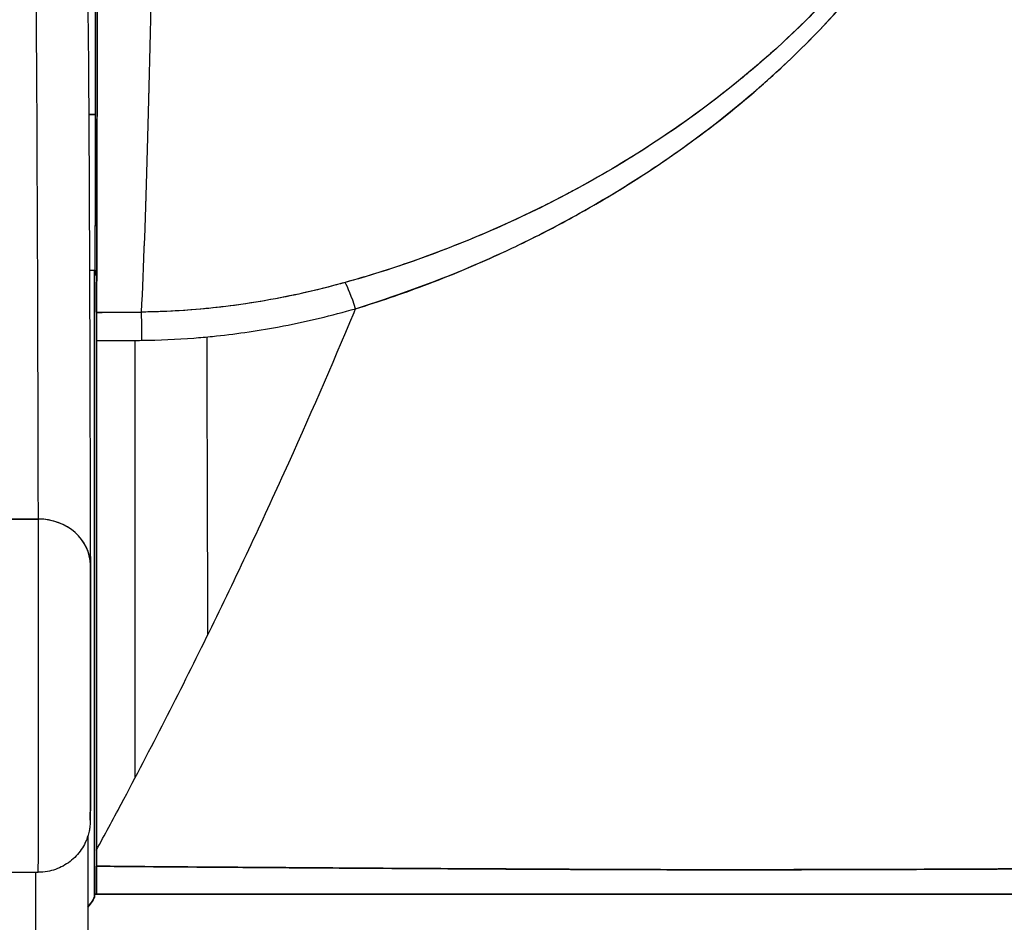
# Model space of a CAD drawing. Extents: x 785 to 1232, y 18 to 306.
# Tile 25 of 232: x 913.561 to 913.934, y 109.689 to 110.031. Entities that reach past the tile are written whole.
import ezdxf

# ---------------------------------------------------------------- set-up
doc = ezdxf.new("R2010")
doc.units = 0
doc.header["$LTSCALE"] = 4
doc.header["$MEASUREMENT"] = 0
doc.layers.get('0').update_dxf_attribs({"linetype": 'CONTINUOUS'})

msp = doc.modelspace()

# ---------------------------------------------------------------- linework, layer by layer
for p, q in [((913.85078, 110.02237), (913.85078, 110.02239)), ((913.58755, 109.99472), (913.59006, 109.99472)), ((913.59006, 109.99472), (913.58755, 109.99472)), ((913.82238, 109.98933), (913.82238, 109.98937)), ((913.82238, 109.98937), (913.82238, 109.98933)), ((913.58782, 109.93567), (913.59, 109.93567)), ((913.58977, 109.69874), (913.58977, 109.93567)), ((913.58977, 109.93567), (913.58977, 109.69874)), ((913.59051, 109.91978), (913.60754, 109.91978)), ((913.60507, 109.74348), (913.60507, 109.90914)), ((913.56848, 109.84149), (913.37163, 109.84149)), ((913.37163, 109.84149), (913.56848, 109.84149)), ((913.37158, 109.70774), (913.56843, 109.70774)), ((913.82201, 109.70872), (913.82201, 109.70872)), ((913.82201, 109.70872), (913.82201, 109.70872)), ((913.82238, 109.70872), (913.82238, 109.70872)), ((913.82238, 109.70872), (913.82238, 109.70872)), ((913.85078, 109.70874), (913.85078, 109.70874)), ((913.58978, 109.69945), (913.59042, 109.69945)), ((913.59042, 109.69945), (913.58978, 109.69945))]:
    msp.add_line(p, q)
for centre, major_axis, ratio, start_param, end_param in [((913.59023, 110.42458), (0, 0.55118), 0.001274, 3.554795, 4.444304), ((913.60283, 110.42458), (0, -0.55118), 0.021273, 0.413203, 1.302303), ((913.60283, 110.42458), (0, 0.55118), 0.021273, 3.555085, 4.443895), ((913.56735, 108.14373), (0, 1.91339), 0.001274, 5.803859, 6.283185), ((913.56735, 108.14373), (0, 1.91339), 0.001274, 5.803859, 6.283186), ((913.58998, 109.99472), (0, 0.06102), 0.001274, 4.712389, 6.537883), ((913.58998, 109.99472), (0, -0.06102), 0.001274, 6.028488, 7.853982), ((913.82226, 109.99472), (0, -0.06102), 0.001274, 1.4818, 1.482426), ((913.6886, 109.91308), (-0.00536, 0.01935), 0.114515, 5.109188, 5.871248), ((913.6886, 109.91308), (0.00536, -0.01935), 0.114515, 1.967597, 2.729657), ((913.59052, 109.90137), (0, -0.02008), 0.001275, 3.554684, 4.318925), ((913.59119, 111.35989), (-1.53263, -0.00539), 0.939643, 1.567049, 1.578163), ((913.60772, 109.90146), (0.00022, -0.02008), 0.00316, 1.964382, 2.728188), ((913.60772, 109.90146), (-0.00022, 0.02008), 0.00316, 5.105994, 5.86979), ((913.56843, 109.77861), (0, -0.07087), 0.001274, 6.283184, 8.94545), ((913.56843, 109.77861), (0, -0.07087), 0.001274, 0, 2.662266), ((913.56847, 109.82402), (0.01968, 0.00005), 0.887305, 6.280424, 7.85122), ((913.56847, 109.82402), (0.01968, 0.00005), 0.887305, 6.280419, 7.85122), ((913.58812, 109.77861), (0, -0.05118), 0.001274, 5.803859, 8.945451), ((913.59045, 109.7008), (0.00002, 0.12731), 0.000143, 1.45, 1.497983), ((913.5671, 109.78365), (0, 0.31496), 0.001274, 3.840301, 4.468974), ((913.5671, 109.78365), (0, -0.31496), 0.001274, 0.698705, 1.327386), ((913.58978, 109.67867), (0, 0.02078), 0.001274, 6.283105, 6.544703)]:
    msp.add_ellipse(centre, major_axis=major_axis, ratio=ratio, start_param=start_param, end_param=end_param)
for points, knots in [([(913.59091, 110.27858), (913.59089, 110.24698), (913.59088, 110.21663), (913.59086, 110.18721), (913.59084, 110.15779), (913.59082, 110.12932), (913.5908, 110.10266), (913.59077, 110.07599), (913.59075, 110.05114), (913.59072, 110.02833), (913.59069, 110.00553), (913.59065, 109.98477), (913.59062, 109.96661), (913.59059, 109.94846), (913.59055, 109.9329), (913.59051, 109.91976)], [0, 0, 0, 0, 0.2, 0.2, 0.2, 0.4, 0.4, 0.4, 0.6, 0.6, 0.6, 0.8, 0.8, 0.8, 1, 1, 1, 1]), ([(913.68857, 109.92113), (913.70263, 109.9256), (913.71754, 109.93088), (913.73245, 109.9372), (913.73705, 109.93915), (913.74166, 109.94119), (913.74625, 109.94334), (913.75014, 109.94516), (913.75403, 109.94706), (913.75788, 109.94901), (913.76732, 109.9538), (913.77658, 109.95895), (913.78543, 109.96428), (913.79102, 109.96765), (913.79644, 109.97109), (913.80165, 109.97455), (913.80548, 109.97711), (913.8092, 109.97967), (913.81281, 109.98225), (913.81341, 109.98269), (913.81401, 109.98312), (913.81461, 109.98355), (913.8256, 109.99151), (913.83551, 109.99958), (913.84464, 110.00776), (913.845, 110.00809), (913.84537, 110.00842), (913.84574, 110.00875), (913.85628, 110.01827), (913.86577, 110.02795), (913.87415, 110.03757), (913.876, 110.03969), (913.87779, 110.0418), (913.87953, 110.04391), (913.88047, 110.04505), (913.8814, 110.04619), (913.88231, 110.04733), (913.88956, 110.05638), (913.89583, 110.06532), (913.90117, 110.07402), (913.90204, 110.07543), (913.90288, 110.07684), (913.90371, 110.07825), (913.90994, 110.08891), (913.91478, 110.09916), (913.91807, 110.10868), (913.9182, 110.10908), (913.91834, 110.10947), (913.91847, 110.10987), (913.92176, 110.11972), (913.92335, 110.12877), (913.9236, 110.13693), (913.92385, 110.14508), (913.92274, 110.15235), (913.92023, 110.1588)], [0, 0, 0, 0, 0.095523, 0.095523, 0.095523, 0.125, 0.125, 0.125, 0.150006, 0.150006, 0.150006, 0.211266, 0.211266, 0.211266, 0.25, 0.25, 0.25, 0.278579, 0.278579, 0.278579, 0.283368, 0.283368, 0.283368, 0.371453, 0.371453, 0.371453, 0.375, 0.375, 0.375, 0.477463, 0.477463, 0.477463, 0.5, 0.5, 0.5, 0.512193, 0.512193, 0.512193, 0.609209, 0.609209, 0.609209, 0.625, 0.625, 0.625, 0.744987, 0.744987, 0.744987, 0.75, 0.75, 0.75, 0.875, 0.875, 0.875, 1, 1, 1, 1]), ([(913.68857, 109.92113), (913.69743, 109.92383), (913.70602, 109.92676), (913.71435, 109.92989), (913.72416, 109.93357), (913.73359, 109.93752), (913.74264, 109.94167), (913.74602, 109.94322), (913.74935, 109.9448), (913.75263, 109.9464), (913.75972, 109.94987), (913.76655, 109.95345), (913.77313, 109.95712), (913.78461, 109.96352), (913.79533, 109.9702), (913.80537, 109.97707), (913.81766, 109.98547), (913.82891, 109.99415), (913.83915, 110.00295), (913.84207, 110.00546), (913.84491, 110.00798), (913.84767, 110.0105), (913.85554, 110.0177), (913.86276, 110.02495), (913.86935, 110.03219), (913.87318, 110.03638), (913.8768, 110.04057), (913.88021, 110.04474), (913.88465, 110.05016), (913.88875, 110.05556), (913.89251, 110.0609), (913.89662, 110.06673), (913.90033, 110.07249), (913.90364, 110.07813), (913.90586, 110.08194), (913.9079, 110.08568), (913.90976, 110.08936), (913.91319, 110.09615), (913.91599, 110.10271), (913.91814, 110.10892), (913.91909, 110.11166), (913.91992, 110.11434), (913.92062, 110.11695), (913.92235, 110.12348), (913.92334, 110.12966), (913.92356, 110.13561), (913.92363, 110.13757), (913.92362, 110.13951), (913.92354, 110.14141), (913.92326, 110.14761), (913.92212, 110.15346), (913.92023, 110.1588)], [0, 0, 0, 0, 0.047704, 0.047704, 0.047704, 0.103949, 0.103949, 0.103949, 0.125, 0.125, 0.125, 0.170549, 0.170549, 0.170549, 0.25, 0.25, 0.25, 0.347289, 0.347289, 0.347289, 0.375, 0.375, 0.375, 0.454119, 0.454119, 0.454119, 0.5, 0.5, 0.5, 0.559712, 0.559712, 0.559712, 0.625, 0.625, 0.625, 0.668948, 0.668948, 0.668948, 0.75, 0.75, 0.75, 0.785781, 0.785781, 0.785781, 0.875, 0.875, 0.875, 0.904424, 0.904424, 0.904424, 1, 1, 1, 1]), ([(913.91507, 110.15528), (913.91703, 110.15028), (913.91825, 110.14481), (913.91855, 110.13895), (913.9188, 110.13396), (913.9184, 110.1287), (913.91739, 110.12328), (913.91693, 110.12081), (913.91634, 110.1183), (913.91562, 110.11577), (913.9132, 110.10716), (913.90935, 110.09827), (913.90465, 110.0895), (913.90412, 110.08853), (913.90359, 110.08755), (913.90304, 110.08658), (913.89844, 110.07834), (913.89304, 110.07023), (913.88712, 110.06234), (913.88002, 110.05288), (913.87216, 110.04375), (913.86371, 110.03501), (913.8582, 110.02932), (913.85245, 110.02379), (913.84647, 110.01845), (913.84222, 110.01465), (913.83789, 110.01095), (913.83346, 110.00735), (913.82285, 109.99872), (913.81173, 109.99064), (913.8002, 109.98313), (913.79068, 109.97693), (913.78087, 109.97113), (913.77081, 109.96573), (913.76989, 109.96523), (913.76896, 109.96474), (913.76804, 109.96425), (913.7582, 109.95907), (913.74814, 109.95427), (913.73791, 109.94988), (913.72873, 109.94593), (913.71941, 109.94232), (913.70998, 109.93903), (913.70159, 109.93611), (913.69312, 109.93345), (913.68458, 109.93106)], [0, 0, 0, 0, 0.067597, 0.067597, 0.067597, 0.125, 0.125, 0.125, 0.151167, 0.151167, 0.151167, 0.240091, 0.240091, 0.240091, 0.25, 0.25, 0.25, 0.333853, 0.333853, 0.333853, 0.434449, 0.434449, 0.434449, 0.5, 0.5, 0.5, 0.546484, 0.546484, 0.546484, 0.657929, 0.657929, 0.657929, 0.75, 0.75, 0.75, 0.758447, 0.758447, 0.758447, 0.848119, 0.848119, 0.848119, 0.928517, 0.928517, 0.928517, 1, 1, 1, 1]), ([(913.91507, 110.15528), (913.9175, 110.14969), (913.91865, 110.1433), (913.91862, 110.13618), (913.9186, 110.12906), (913.91739, 110.12121), (913.91471, 110.11269), (913.91204, 110.10417), (913.90788, 110.09498), (913.90238, 110.08541), (913.89687, 110.07583), (913.89002, 110.06586), (913.88191, 110.05575), (913.87381, 110.04564), (913.86445, 110.03539), (913.85374, 110.02517), (913.84302, 110.01496), (913.83096, 110.00479), (913.81717, 109.99477), (913.80338, 109.98474), (913.7878, 109.97493), (913.7723, 109.96653), (913.7568, 109.95813), (913.74138, 109.95109), (913.72669, 109.94526), (913.712, 109.93942), (913.69805, 109.93478), (913.68458, 109.93106)], [0, 0, 0, 0, 0.111111, 0.111111, 0.111111, 0.222222, 0.222222, 0.222222, 0.333333, 0.333333, 0.333333, 0.444444, 0.444444, 0.444444, 0.555556, 0.555556, 0.555556, 0.666667, 0.666667, 0.666667, 0.777778, 0.777778, 0.777778, 0.888889, 0.888889, 0.888889, 1, 1, 1, 1]), ([(913.56735, 110.05711), (913.5695, 110.05711), (913.57167, 110.05675), (913.57568, 110.05539), (913.57758, 110.05438), (913.58088, 110.05188), (913.58234, 110.05035), (913.58398, 110.04801), (913.58442, 110.04727), (913.5851, 110.04598), (913.58535, 110.04542), (913.58591, 110.04406), (913.58615, 110.04332), (913.58647, 110.04218), (913.58657, 110.04174), (913.58675, 110.04086), (913.58681, 110.0405), (913.58694, 110.0396), (913.58697, 110.03927), (913.58707, 110.03817), (913.58708, 110.03782), (913.58715, 110.03595), (913.58719, 110.03421), (913.58735, 110.02389), (913.58747, 110.0093), (913.58778, 109.95203), (913.58797, 109.89659), (913.58815, 109.82407)], [0, 0, 0, 0, 0.016461, 0.016461, 0.032601, 0.032601, 0.048633, 0.048633, 0.055771, 0.055771, 0.06139, 0.06139, 0.070441, 0.070441, 0.078939, 0.078939, 0.091643, 0.091643, 0.118195, 0.118195, 0.19773, 0.19773, 0.43628, 0.43628, 1.153763, 1.153763, 2.351964, 2.351964, 2.351964, 2.351964]), ([(913.59006, 109.99472), (913.59006, 110.00186), (913.59005, 110.0086), (913.59005, 110.01518), (913.59005, 110.02176), (913.59004, 110.02819), (913.59004, 110.03373), (913.59003, 110.03927), (913.59002, 110.04393), (913.59002, 110.0475), (913.59001, 110.05107), (913.59, 110.05357), (913.58999, 110.05481), (913.58998, 110.05606), (913.58997, 110.05605), (913.58996, 110.0548), (913.58996, 110.05452), (913.58996, 110.05418), (913.58996, 110.05378)], [0, 0, 0, 0, 0.1111111, 0.1111111, 0.1111111, 0.2222222, 0.2222222, 0.2222222, 0.3333333, 0.3333333, 0.3333333, 0.4444444, 0.4444444, 0.4444444, 0.5555556, 0.5555556, 0.5555556, 0.58035, 0.58035, 0.58035, 0.58035]), ([(913.58996, 109.93567), (913.58996, 109.93526), (913.58996, 109.93491), (913.58996, 109.93463), (913.58997, 109.93339), (913.58998, 109.93339), (913.58999, 109.93464), (913.59, 109.9359), (913.59001, 109.9384), (913.59002, 109.94198), (913.59002, 109.94557), (913.59003, 109.95023), (913.59004, 109.95577), (913.59004, 109.96132), (913.59005, 109.96774), (913.59005, 109.97432), (913.59005, 109.98089), (913.59006, 109.98761), (913.59006, 109.99472)], [0.4192826, 0.4192826, 0.4192826, 0.4192826, 0.4444444, 0.4444444, 0.4444444, 0.5555556, 0.5555556, 0.5555556, 0.6666667, 0.6666667, 0.6666667, 0.7777778, 0.7777778, 0.7777778, 0.8888889, 0.8888889, 0.8888889, 1, 1, 1, 1]), ([(913.68458, 109.93106), (913.67531, 109.92847), (913.6659, 109.92629), (913.65641, 109.92457), (913.64643, 109.92275), (913.63635, 109.92144), (913.62623, 109.92066), (913.62001, 109.92019), (913.61378, 109.91992), (913.60754, 109.91985)], [0, 0, 0, 0, 0.370836, 0.370836, 0.370836, 0.760631, 0.760631, 0.760631, 1, 1, 1, 1]), ([(913.68458, 109.93106), (913.67606, 109.92865), (913.66764, 109.92669), (913.65901, 109.92505), (913.65037, 109.92341), (913.64151, 109.92212), (913.63294, 109.92126), (913.62437, 109.9204), (913.61609, 109.91994), (913.60754, 109.91985)], [0, 0, 0, 0, 0.333333, 0.333333, 0.333333, 0.666667, 0.666667, 0.666667, 1, 1, 1, 1]), ([(913.59043, 109.71614), (913.59359, 109.72193), (913.59671, 109.72772), (913.59979, 109.7335), (913.61107, 109.75469), (913.62186, 109.7758), (913.63215, 109.79674), (913.64245, 109.81769), (913.65225, 109.83847), (913.66155, 109.85899), (913.67085, 109.87951), (913.67966, 109.89977), (913.68797, 109.91968), (913.68817, 109.92016), (913.68837, 109.92064), (913.68857, 109.92113)], [0, 0, 0, 0, 0.082787, 0.082787, 0.082787, 0.386071, 0.386071, 0.386071, 0.689355, 0.689355, 0.689355, 0.992639, 0.992639, 0.992639, 1, 1, 1, 1]), ([(913.59051, 109.91976), (913.59051, 109.919), (913.59051, 109.9181), (913.59051, 109.91704), (913.5905, 109.91599), (913.5905, 109.91478), (913.5905, 109.91345), (913.5905, 109.91212), (913.5905, 109.91066), (913.5905, 109.90907)], [0, 0, 0, 0, 0.333333, 0.333333, 0.333333, 0.666667, 0.666667, 0.666667, 1, 1, 1, 1]), ([(913.60769, 109.90916), (913.6142, 109.90923), (913.62076, 109.90952), (913.62735, 109.91003), (913.62968, 109.91021), (913.63202, 109.91042), (913.63436, 109.91066), (913.64256, 109.91149), (913.65078, 109.91266), (913.65906, 109.9142), (913.65981, 109.91434), (913.66057, 109.91448), (913.66132, 109.91462), (913.67036, 109.91637), (913.67947, 109.91854), (913.68857, 109.92113)], [0, 0, 0, 0, 0.246085, 0.246085, 0.246085, 0.333333, 0.333333, 0.333333, 0.638792, 0.638792, 0.638792, 0.666667, 0.666667, 0.666667, 1, 1, 1, 1]), ([(913.63268, 109.79781), (913.63262, 109.81112), (913.63257, 109.82443), (913.63253, 109.83774), (913.63245, 109.862), (913.63239, 109.88625), (913.63236, 109.91047)], [0.1139923, 0.1139923, 0.1139923, 0.1139923, 0.160174, 0.160174, 0.160174, 0.2442987, 0.2442987, 0.2442987, 0.2442987]), ([(913.5905, 109.90907), (913.59049, 109.8885), (913.59048, 109.86764), (913.59047, 109.84643), (913.59046, 109.82523), (913.59045, 109.80367), (913.59045, 109.78194), (913.59044, 109.7602), (913.59044, 109.73829), (913.59043, 109.71614)], [0, 0, 0, 0, 0.333333, 0.333333, 0.333333, 0.666667, 0.666667, 0.666667, 1, 1, 1, 1]), ([(913.5905, 109.90907), (913.59501, 109.90907), (913.59952, 109.90909), (913.60404, 109.90913), (913.60526, 109.90914), (913.60647, 109.90915), (913.60769, 109.90916)], [0, 0, 0, 0, 0.787547, 0.787547, 0.787547, 1, 1, 1, 1]), ([(913.58815, 109.82407), (913.58816, 109.82148), (913.58816, 109.81803), (913.58817, 109.81004), (913.58818, 109.80543), (913.58818, 109.79556), (913.58818, 109.7902), (913.58819, 109.77939), (913.58819, 109.77381), (913.58818, 109.76315), (913.58818, 109.75792), (913.58817, 109.74847), (913.58817, 109.74413), (913.58816, 109.73685), (913.58815, 109.73382), (913.58814, 109.72943), (913.58814, 109.72817), (913.58812, 109.72723), (913.58812, 109.72713), (913.58811, 109.72679), (913.58811, 109.72666), (913.58809, 109.72637), (913.58809, 109.72626), (913.58806, 109.72593), (913.58804, 109.72566), (913.58799, 109.72513), (913.58795, 109.72486), (913.58783, 109.724), (913.58772, 109.72342), (913.58726, 109.72152), (913.58681, 109.72023), (913.58535, 109.71716), (913.58418, 109.71544), (913.58136, 109.71243), (913.57966, 109.71112), (913.57598, 109.70913), (913.57396, 109.70842), (913.57076, 109.70784), (913.5696, 109.70774), (913.56843, 109.70774)], [0, 0, 0, 0, 0.0425807, 0.0425807, 0.0841852, 0.0841852, 0.1256804, 0.1256804, 0.167149, 0.167149, 0.2086126, 0.2086126, 0.2500853, 0.2500853, 0.2915961, 0.2915961, 0.3332584, 0.3332584, 0.3395061, 0.3395061, 0.3420357, 0.3420357, 0.3431432, 0.3431432, 0.3452868, 0.3452868, 0.3473947, 0.3473947, 0.3519485, 0.3519485, 0.3622857, 0.3622857, 0.3777932, 0.3777932, 0.3937253, 0.3937253, 0.4096569, 0.4096569, 0.418499, 0.418499, 0.418499, 0.418499]), ([(913.58809, 109.73319), (913.5881, 109.73111), (913.5881, 109.7296), (913.58811, 109.72864), (913.58811, 109.72768), (913.58812, 109.72728), (913.58812, 109.72747), (913.58813, 109.72767), (913.58813, 109.72845), (913.58814, 109.7298), (913.58815, 109.73114), (913.58815, 109.73305), (913.58816, 109.73545), (913.58816, 109.73785), (913.58816, 109.74075), (913.58817, 109.74405), (913.58817, 109.74734), (913.58818, 109.75104), (913.58818, 109.755), (913.58818, 109.75897), (913.58818, 109.76321), (913.58818, 109.76757), (913.58818, 109.77194), (913.58819, 109.77643), (913.58819, 109.78089), (913.58818, 109.78536), (913.58818, 109.7898), (913.58818, 109.79406), (913.58818, 109.79832), (913.58818, 109.80239), (913.58817, 109.80616), (913.58817, 109.80993), (913.58817, 109.8134), (913.58816, 109.81639), (913.58816, 109.81938), (913.58816, 109.82191), (913.58815, 109.82402)], [0, 0, 0, 0, 0.083333, 0.083333, 0.083333, 0.166667, 0.166667, 0.166667, 0.25, 0.25, 0.25, 0.333333, 0.333333, 0.333333, 0.416667, 0.416667, 0.416667, 0.5, 0.5, 0.5, 0.583333, 0.583333, 0.583333, 0.666667, 0.666667, 0.666667, 0.75, 0.75, 0.75, 0.833333, 0.833333, 0.833333, 0.916667, 0.916667, 0.916667, 1, 1, 1, 1]), ([(913.58715, 109.72132), (913.58714, 109.70059), (913.58713, 109.68029), (913.58711, 109.63258), (913.58708, 109.60583), (913.58705, 109.57389), (913.58703, 109.56543), (913.58702, 109.55757)], [0.0826085, 0.0826085, 0.0826085, 0.0826085, 0.2432605, 0.2432605, 0.482131, 0.482131, 0.575219, 0.575219, 0.575219, 0.575219]), ([(913.59043, 109.71614), (913.59043, 109.71546), (913.59043, 109.71479), (913.59043, 109.71411), (913.59043, 109.71344), (913.59043, 109.71276), (913.59043, 109.71208), (913.59043, 109.71141), (913.59043, 109.71073), (913.59043, 109.71006)], [0, 0, 0, 0, 0.333333, 0.333333, 0.333333, 0.666667, 0.666667, 0.666667, 1, 1, 1, 1]), ([(913.59043, 109.71006), (913.59043, 109.70807), (913.59043, 109.70635), (913.59043, 109.70476), (913.59043, 109.70317), (913.59043, 109.7017), (913.59043, 109.70077), (913.59042, 109.69984), (913.59042, 109.69944), (913.59042, 109.69945)], [0, 0, 0, 0, 0.333333, 0.333333, 0.333333, 0.666667, 0.666667, 0.666667, 1, 1, 1, 1]), ([(913.59042, 109.69945), (913.59042, 109.69945), (913.59042, 109.69992), (913.59043, 109.70084), (913.59043, 109.70176), (913.59043, 109.70307), (913.59043, 109.70468), (913.59043, 109.70629), (913.59043, 109.70822), (913.59043, 109.71006)], [0, 0, 0, 0, 0.333333, 0.333333, 0.333333, 0.666667, 0.666667, 0.666667, 1, 1, 1, 1]), ([(913.59043, 109.71006), (913.59089, 109.71005), (913.59134, 109.71005), (913.59179, 109.71005), (913.59359, 109.71003), (913.59539, 109.71002), (913.59718, 109.71), (913.59916, 109.70998), (913.60113, 109.70997), (913.60311, 109.70995), (913.60525, 109.70993), (913.60739, 109.70992), (913.60952, 109.7099), (913.61181, 109.70988), (913.6141, 109.70986), (913.61638, 109.70985), (913.6188, 109.70983), (913.62122, 109.70981), (913.62363, 109.70979), (913.62619, 109.70977), (913.62873, 109.70975), (913.63127, 109.70973), (913.63397, 109.70971), (913.63667, 109.70969), (913.63935, 109.70967), (913.64223, 109.70965), (913.6451, 109.70963), (913.64796, 109.70961), (913.65105, 109.70959), (913.65413, 109.70956), (913.65719, 109.70954), (913.66052, 109.70952), (913.66384, 109.7095), (913.66714, 109.70947), (913.67074, 109.70945), (913.67433, 109.70942), (913.67789, 109.7094), (913.68181, 109.70937), (913.6857, 109.70935), (913.68956, 109.70932), (913.69382, 109.7093), (913.69804, 109.70927), (913.70223, 109.70924), (913.70662, 109.70922), (913.71098, 109.70919), (913.71528, 109.70917), (913.7155, 109.70916), (913.71572, 109.70916), (913.71594, 109.70916), (913.72097, 109.70913), (913.72594, 109.7091), (913.73086, 109.70907), (913.73648, 109.70904), (913.74203, 109.70901), (913.74754, 109.70898), (913.75312, 109.70895), (913.75864, 109.70892), (913.76413, 109.70889), (913.76928, 109.70887), (913.7744, 109.70884), (913.77949, 109.70882), (913.78436, 109.7088), (913.7892, 109.70879), (913.79403, 109.70877), (913.79877, 109.70876), (913.80349, 109.70875), (913.80822, 109.70874), (913.81303, 109.70873), (913.81784, 109.70872), (913.82266, 109.70872), (913.82361, 109.70872), (913.82456, 109.70872), (913.82551, 109.70872), (913.82968, 109.70872), (913.83386, 109.70872), (913.83804, 109.70872), (913.84368, 109.70873), (913.84934, 109.70873), (913.85501, 109.70874), (913.86131, 109.70875), (913.86763, 109.70877), (913.87398, 109.70878), (913.88099, 109.7088), (913.88804, 109.70882), (913.89512, 109.70885), (913.9029, 109.70887), (913.91072, 109.7089), (913.91858, 109.70894), (913.92428, 109.70896), (913.93, 109.70899), (913.93573, 109.70901), (913.93864, 109.70902), (913.94154, 109.70904), (913.94446, 109.70905), (913.95372, 109.70909), (913.96301, 109.70913), (913.97227, 109.70918), (913.98116, 109.70922), (913.99001, 109.70926), (913.99879, 109.7093), (914.00726, 109.70934), (914.01566, 109.70938), (914.02392, 109.70942), (914.03171, 109.70945), (914.03939, 109.70949), (914.04689, 109.70952), (914.04724, 109.70952), (914.04759, 109.70952), (914.04794, 109.70952), (914.05582, 109.70956), (914.06352, 109.70959), (914.07106, 109.70963), (914.0788, 109.70966), (914.08636, 109.70969), (914.09375, 109.70973), (914.10161, 109.70976), (914.10929, 109.7098), (914.11679, 109.70984), (914.12501, 109.70988), (914.13302, 109.70992), (914.14083, 109.70997), (914.14128, 109.70997), (914.14173, 109.70997), (914.14219, 109.70998), (914.15042, 109.71002), (914.15844, 109.71008), (914.16622, 109.71013), (914.17488, 109.71019), (914.18326, 109.71025), (914.19132, 109.71032), (914.19925, 109.71038), (914.20688, 109.71045), (914.21419, 109.71051), (914.21611, 109.71053), (914.21802, 109.71055), (914.21991, 109.71057), (914.22502, 109.71061), (914.22996, 109.71066), (914.23474, 109.71071), (914.24111, 109.71077), (914.24719, 109.71083), (914.25294, 109.7109), (914.25854, 109.71096), (914.26384, 109.71102), (914.26883, 109.71108), (914.27202, 109.71112), (914.27509, 109.71116), (914.27802, 109.7112), (914.27953, 109.71122), (914.28101, 109.71124), (914.28245, 109.71126), (914.28652, 109.71132), (914.29032, 109.71137), (914.29385, 109.71143), (914.29703, 109.71148), (914.29999, 109.71153), (914.30272, 109.71158), (914.30525, 109.71163), (914.3076, 109.71167), (914.30974, 109.71172), (914.31131, 109.71175), (914.31277, 109.71178), (914.31413, 109.71181), (914.31464, 109.71183), (914.31513, 109.71184), (914.31561, 109.71185), (914.31739, 109.7119), (914.31896, 109.71194), (914.32032, 109.71198), (914.32172, 109.71203), (914.32289, 109.71207), (914.32384, 109.71212), (914.32482, 109.71216), (914.32556, 109.7122), (914.32607, 109.71225), (914.32655, 109.71229), (914.32683, 109.71233), (914.3269, 109.71237)], [0, 0, 0, 0, 0.001151, 0.001151, 0.001151, 0.005723, 0.005723, 0.005723, 0.010767, 0.010767, 0.010767, 0.016245, 0.016245, 0.016245, 0.022121, 0.022121, 0.022121, 0.028371, 0.028371, 0.028371, 0.034987, 0.034987, 0.034987, 0.042027, 0.042027, 0.042027, 0.049583, 0.049583, 0.049583, 0.057751, 0.057751, 0.057751, 0.066634, 0.066634, 0.066634, 0.076346, 0.076346, 0.076346, 0.087013, 0.087013, 0.087013, 0.098782, 0.098782, 0.098782, 0.111111, 0.111111, 0.111111, 0.111737, 0.111737, 0.111737, 0.126138, 0.126138, 0.126138, 0.142591, 0.142591, 0.142591, 0.159253, 0.159253, 0.159253, 0.174874, 0.174874, 0.174874, 0.189779, 0.189779, 0.189779, 0.204393, 0.204393, 0.204393, 0.219283, 0.219283, 0.219283, 0.222222, 0.222222, 0.222222, 0.235096, 0.235096, 0.235096, 0.252451, 0.252451, 0.252451, 0.271705, 0.271705, 0.271705, 0.292989, 0.292989, 0.292989, 0.316373, 0.316373, 0.316373, 0.333333, 0.333333, 0.333333, 0.341916, 0.341916, 0.341916, 0.369201, 0.369201, 0.369201, 0.395367, 0.395367, 0.395367, 0.420628, 0.420628, 0.420628, 0.444444, 0.444444, 0.444444, 0.445546, 0.445546, 0.445546, 0.470606, 0.470606, 0.470606, 0.496367, 0.496367, 0.496367, 0.523782, 0.523782, 0.523782, 0.553815, 0.553815, 0.553815, 0.555556, 0.555556, 0.555556, 0.58732, 0.58732, 0.58732, 0.622696, 0.622696, 0.622696, 0.657487, 0.657487, 0.657487, 0.666667, 0.666667, 0.666667, 0.691561, 0.691561, 0.691561, 0.724813, 0.724813, 0.724813, 0.757131, 0.757131, 0.757131, 0.777778, 0.777778, 0.777778, 0.7884, 0.7884, 0.7884, 0.818359, 0.818359, 0.818359, 0.845378, 0.845378, 0.845378, 0.870503, 0.870503, 0.870503, 0.888889, 0.888889, 0.888889, 0.895775, 0.895775, 0.895775, 0.921481, 0.921481, 0.921481, 0.94778, 0.94778, 0.94778, 0.974657, 0.974657, 0.974657, 1, 1, 1, 1]), ([(914.3269, 109.71237), (914.32678, 109.71232), (914.32597, 109.71224), (914.32419, 109.71215), (914.32312, 109.71209), (914.32169, 109.71203), (914.31988, 109.71197), (914.31855, 109.71193), (914.31701, 109.71188), (914.31525, 109.71184), (914.31095, 109.71172), (914.30533, 109.71162), (914.29792, 109.7115), (914.29747, 109.71149), (914.29701, 109.71148), (914.29654, 109.71147), (914.28952, 109.71136), (914.28093, 109.71124), (914.27067, 109.71111), (914.26454, 109.71103), (914.25781, 109.71095), (914.25053, 109.71087), (914.24491, 109.71081), (914.23896, 109.71075), (914.23273, 109.71069), (914.2178, 109.71054), (914.2012, 109.71039), (914.18419, 109.71027), (914.18366, 109.71026), (914.18312, 109.71026), (914.18259, 109.71025), (914.16404, 109.71012), (914.14513, 109.71), (914.12601, 109.70988), (914.11969, 109.70985), (914.11334, 109.70981), (914.10696, 109.70978), (914.10258, 109.70976), (914.09819, 109.70973), (914.09379, 109.70971), (914.08253, 109.70966), (914.07121, 109.70961), (914.05989, 109.70957), (914.04969, 109.70953), (914.03949, 109.70949), (914.02936, 109.70946), (914.02781, 109.70945), (914.02627, 109.70944), (914.02472, 109.70944), (914.01275, 109.70939), (914.00085, 109.70934), (913.98912, 109.70928), (913.97712, 109.70923), (913.96529, 109.70917), (913.95353, 109.7091), (913.94189, 109.70904), (913.93038, 109.70899), (913.91898, 109.70894), (913.90735, 109.70889), (913.89583, 109.70884), (913.88449, 109.70881), (913.88331, 109.70881), (913.88214, 109.70881), (913.88097, 109.7088), (913.87074, 109.70878), (913.86062, 109.70875), (913.85067, 109.70874), (913.8395, 109.70872), (913.82855, 109.70872), (913.81777, 109.70872), (913.81602, 109.70873), (913.81428, 109.70873), (913.81255, 109.70873), (913.80338, 109.70874), (913.79439, 109.70877), (913.78551, 109.7088), (913.7747, 109.70885), (913.76404, 109.7089), (913.75363, 109.70896), (913.75205, 109.70896), (913.75048, 109.70897), (913.74891, 109.70898), (913.74002, 109.70903), (913.73129, 109.70907), (913.72274, 109.70912), (913.71277, 109.70918), (913.70307, 109.70923), (913.69362, 109.70929), (913.69257, 109.7093), (913.69153, 109.70931), (913.69048, 109.70931), (913.68238, 109.70936), (913.6745, 109.70942), (913.66675, 109.70947), (913.65853, 109.70953), (913.65045, 109.70958), (913.64246, 109.70964), (913.64084, 109.70965), (913.63921, 109.70966), (913.63759, 109.70967), (913.63198, 109.70971), (913.6264, 109.70975), (913.62097, 109.70979), (913.60988, 109.70988), (913.59939, 109.70997), (913.59043, 109.71006)], [0, 0, 0, 0, 0.047854, 0.047854, 0.047854, 0.076923, 0.076923, 0.076923, 0.098317, 0.098317, 0.098317, 0.150638, 0.150638, 0.150638, 0.153846, 0.153846, 0.153846, 0.201981, 0.201981, 0.201981, 0.230769, 0.230769, 0.230769, 0.252949, 0.252949, 0.252949, 0.30603, 0.30603, 0.30603, 0.307692, 0.307692, 0.307692, 0.365502, 0.365502, 0.365502, 0.384615, 0.384615, 0.384615, 0.39773, 0.39773, 0.39773, 0.431314, 0.431314, 0.431314, 0.461538, 0.461538, 0.461538, 0.466158, 0.466158, 0.466158, 0.501916, 0.501916, 0.501916, 0.538462, 0.538462, 0.538462, 0.574651, 0.574651, 0.574651, 0.611561, 0.611561, 0.611561, 0.615385, 0.615385, 0.615385, 0.648773, 0.648773, 0.648773, 0.686243, 0.686243, 0.686243, 0.692308, 0.692308, 0.692308, 0.724334, 0.724334, 0.724334, 0.763312, 0.763312, 0.763312, 0.769231, 0.769231, 0.769231, 0.802735, 0.802735, 0.802735, 0.841808, 0.841808, 0.841808, 0.846154, 0.846154, 0.846154, 0.879927, 0.879927, 0.879927, 0.915771, 0.915771, 0.915771, 0.923077, 0.923077, 0.923077, 0.948388, 0.948388, 0.948388, 1, 1, 1, 1]), ([(913.58977, 109.69874), (913.58975, 109.6983), (913.58943, 109.69764), (913.5888, 109.69672), (913.58838, 109.69609), (913.58781, 109.69534), (913.58714, 109.69449)], [0, 0, 0, 0, 0.25, 0.25, 0.25, 0.4208633, 0.4208633, 0.4208633, 0.4208633]), ([(913.58714, 109.69449), (913.58781, 109.69535), (913.58838, 109.6961), (913.58881, 109.69673), (913.58944, 109.69765), (913.58977, 109.69831), (913.58977, 109.69874)], [0.5778495, 0.5778495, 0.5778495, 0.5778495, 0.75, 0.75, 0.75, 1, 1, 1, 1]), ([(913.58978, 109.69945), (913.58978, 109.69945), (913.58978, 109.69942), (913.58978, 109.69937), (913.58978, 109.69932), (913.58978, 109.69924), (913.58977, 109.69913), (913.58977, 109.69903), (913.58977, 109.6989), (913.58977, 109.69874)], [0, 0, 0, 0, 0.333333, 0.333333, 0.333333, 0.666667, 0.666667, 0.666667, 1, 1, 1, 1]), ([(913.59042, 109.69945), (913.63379, 109.69945), (913.67515, 109.69945), (913.71323, 109.69945), (913.75131, 109.69945), (913.78612, 109.69945), (913.82143, 109.69945), (913.85675, 109.69945), (913.89256, 109.69945), (913.92957, 109.69945), (913.96657, 109.69945), (914.00476, 109.69945), (914.03932, 109.69945), (914.07387, 109.69945), (914.10479, 109.69945), (914.13311, 109.69945), (914.16143, 109.69945), (914.18716, 109.69945), (914.20963, 109.69945), (914.2321, 109.69945), (914.25132, 109.69945), (914.2669, 109.69945), (914.28249, 109.69945), (914.29444, 109.69945), (914.30251, 109.69945), (914.31057, 109.69945), (914.31476, 109.69945), (914.31514, 109.69945)], [0, 0, 0, 0, 0.111111, 0.111111, 0.111111, 0.222222, 0.222222, 0.222222, 0.333333, 0.333333, 0.333333, 0.444444, 0.444444, 0.444444, 0.555556, 0.555556, 0.555556, 0.666667, 0.666667, 0.666667, 0.777778, 0.777778, 0.777778, 0.888889, 0.888889, 0.888889, 1, 1, 1, 1]), ([(914.31514, 109.69945), (914.31507, 109.69945), (914.31479, 109.69945), (914.31431, 109.69945), (914.3138, 109.69945), (914.31307, 109.69945), (914.3121, 109.69945), (914.31116, 109.69945), (914.31, 109.69945), (914.30862, 109.69945), (914.30728, 109.69945), (914.30573, 109.69945), (914.30397, 109.69945), (914.30224, 109.69945), (914.30031, 109.69945), (914.29818, 109.69945), (914.29606, 109.69945), (914.29376, 109.69945), (914.29125, 109.69945), (914.28856, 109.69945), (914.28565, 109.69945), (914.28252, 109.69945), (914.27905, 109.69945), (914.2753, 109.69945), (914.2713, 109.69945), (914.26775, 109.69945), (914.26399, 109.69945), (914.26003, 109.69945), (914.25932, 109.69945), (914.25861, 109.69945), (914.25789, 109.69945), (914.25299, 109.69945), (914.24778, 109.69945), (914.24226, 109.69945), (914.23661, 109.69945), (914.23064, 109.69945), (914.22436, 109.69945), (914.21794, 109.69945), (914.2112, 109.69945), (914.20414, 109.69945), (914.19696, 109.69945), (914.18946, 109.69945), (914.18164, 109.69945), (914.17372, 109.69945), (914.16548, 109.69945), (914.15693, 109.69945), (914.14887, 109.69945), (914.14053, 109.69945), (914.13192, 109.69945), (914.12424, 109.69945), (914.11634, 109.69945), (914.10824, 109.69945), (914.10719, 109.69945), (914.10613, 109.69945), (914.10507, 109.69945), (914.09868, 109.69945), (914.09216, 109.69945), (914.08552, 109.69945), (914.07822, 109.69945), (914.07076, 109.69945), (914.06317, 109.69945), (914.05571, 109.69945), (914.04812, 109.69945), (914.04041, 109.69945), (914.03265, 109.69945), (914.02476, 109.69945), (914.01676, 109.69945), (914.00988, 109.69945), (914.00292, 109.69945), (913.99588, 109.69945), (913.99459, 109.69945), (913.9933, 109.69945), (913.992, 109.69945), (913.98341, 109.69945), (913.9747, 109.69945), (913.96588, 109.69945), (913.95686, 109.69945), (913.94773, 109.69945), (913.93848, 109.69945), (913.93009, 109.69945), (913.92161, 109.69945), (913.91302, 109.69945), (913.90541, 109.69945), (913.89771, 109.69945), (913.88994, 109.69945), (913.88382, 109.69945), (913.87764, 109.69945), (913.87143, 109.69945), (913.87066, 109.69945), (913.8699, 109.69945), (913.86913, 109.69945), (913.86294, 109.69945), (913.85672, 109.69945), (913.85046, 109.69945), (913.84492, 109.69945), (913.83936, 109.69945), (913.83376, 109.69945), (913.82875, 109.69945), (913.82371, 109.69945), (913.81865, 109.69945), (913.81394, 109.69945), (913.80922, 109.69945), (913.80447, 109.69945), (913.79986, 109.69945), (913.79522, 109.69945), (913.79056, 109.69945), (913.78583, 109.69945), (913.78108, 109.69945), (913.77631, 109.69945), (913.7713, 109.69945), (913.76628, 109.69945), (913.76124, 109.69945), (913.75582, 109.69945), (913.75038, 109.69945), (913.74493, 109.69945), (913.73948, 109.69945), (913.73401, 109.69945), (913.72853, 109.69945), (913.72365, 109.69945), (913.71875, 109.69945), (913.71385, 109.69945), (913.70936, 109.69945), (913.70487, 109.69945), (913.70037, 109.69945), (913.69621, 109.69945), (913.69205, 109.69945), (913.68789, 109.69945), (913.68407, 109.69945), (913.68024, 109.69945), (913.67641, 109.69945), (913.67288, 109.69945), (913.66935, 109.69945), (913.66582, 109.69945), (913.66256, 109.69945), (913.6593, 109.69945), (913.65603, 109.69945), (913.65301, 109.69945), (913.64998, 109.69945), (913.64695, 109.69945), (913.64413, 109.69945), (913.6413, 109.69945), (913.63848, 109.69945), (913.63583, 109.69945), (913.63318, 109.69945), (913.63053, 109.69945), (913.62803, 109.69945), (913.62552, 109.69945), (913.62302, 109.69945), (913.62064, 109.69945), (913.61826, 109.69945), (913.61589, 109.69945), (913.61543, 109.69945), (913.61497, 109.69945), (913.61451, 109.69945), (913.61272, 109.69945), (913.61093, 109.69945), (913.60915, 109.69945), (913.60704, 109.69945), (913.60494, 109.69945), (913.60284, 109.69945), (913.60089, 109.69945), (913.59895, 109.69945), (913.59701, 109.69945), (913.59524, 109.69945), (913.59347, 109.69945), (913.59171, 109.69945), (913.59128, 109.69945), (913.59085, 109.69945), (913.59042, 109.69945)], [0, 0, 0, 0, 0.02671, 0.02671, 0.02671, 0.055012, 0.055012, 0.055012, 0.082678, 0.082678, 0.082678, 0.109693, 0.109693, 0.109693, 0.136225, 0.136225, 0.136225, 0.162579, 0.162579, 0.162579, 0.190891, 0.190891, 0.190891, 0.222246, 0.222246, 0.222246, 0.25, 0.25, 0.25, 0.254926, 0.254926, 0.254926, 0.288647, 0.288647, 0.288647, 0.323265, 0.323265, 0.323265, 0.358639, 0.358639, 0.358639, 0.39463, 0.39463, 0.39463, 0.431063, 0.431063, 0.431063, 0.465388, 0.465388, 0.465388, 0.496022, 0.496022, 0.496022, 0.5, 0.5, 0.5, 0.524005, 0.524005, 0.524005, 0.550441, 0.550441, 0.550441, 0.576407, 0.576407, 0.576407, 0.602532, 0.602532, 0.602532, 0.625, 0.625, 0.625, 0.629124, 0.629124, 0.629124, 0.65647, 0.65647, 0.65647, 0.684425, 0.684425, 0.684425, 0.709779, 0.709779, 0.709779, 0.732265, 0.732265, 0.732265, 0.75, 0.75, 0.75, 0.75219, 0.75219, 0.75219, 0.769805, 0.769805, 0.769805, 0.785374, 0.785374, 0.785374, 0.799333, 0.799333, 0.799333, 0.812307, 0.812307, 0.812307, 0.824938, 0.824938, 0.824938, 0.837775, 0.837775, 0.837775, 0.851247, 0.851247, 0.851247, 0.865715, 0.865715, 0.865715, 0.880184, 0.880184, 0.880184, 0.893062, 0.893062, 0.893062, 0.904853, 0.904853, 0.904853, 0.915727, 0.915727, 0.915727, 0.925708, 0.925708, 0.925708, 0.934894, 0.934894, 0.934894, 0.943373, 0.943373, 0.943373, 0.951232, 0.951232, 0.951232, 0.958552, 0.958552, 0.958552, 0.965414, 0.965414, 0.965414, 0.971897, 0.971897, 0.971897, 0.978051, 0.978051, 0.978051, 0.97924, 0.97924, 0.97924, 0.983862, 0.983862, 0.983862, 0.989299, 0.989299, 0.989299, 0.994323, 0.994323, 0.994323, 0.998892, 0.998892, 0.998892, 1, 1, 1, 1]), ([(913.58714, 109.6945), (913.58763, 109.69512), (913.58806, 109.69569), (913.58849, 109.69628), (913.58856, 109.69637), (913.58862, 109.69645)], [-0.023039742, -0.023039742, -0.023039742, -0.023039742, -0.015887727, -0.015887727, -0.014643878, -0.014643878, -0.014643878, -0.014643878]), ([(913.58714, 109.6945), (913.58763, 109.69512), (913.58806, 109.69569), (913.58849, 109.69628), (913.58856, 109.69637), (913.58862, 109.69645)], [-0.023039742, -0.023039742, -0.023039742, -0.023039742, -0.015887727, -0.015887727, -0.014643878, -0.014643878, -0.014643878, -0.014643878])]:
    msp.add_open_spline(points, degree=3, knots=knots)
for points in [[(913.82234, 109.9893), (913.82234, 109.98931), (913.82234, 109.98932), (913.82234, 109.98934)], [(913.63235, 109.9212), (913.63235, 109.9212), (913.63235, 109.9212), (913.63235, 109.9212)]]:
    msp.add_open_spline(points, degree=3)

doc.saveas('drawing.dxf')
